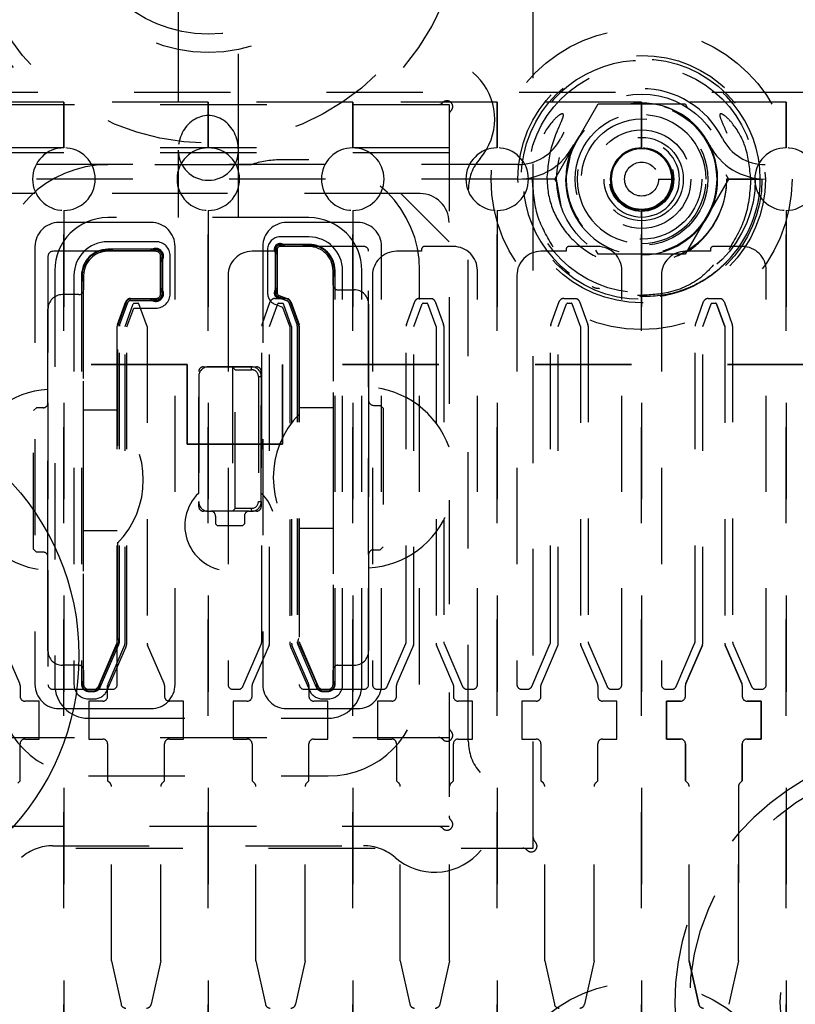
# Model space of a CAD drawing. Header units: inches. Extents: x 1880 to 2363, y -453 to -54.
# Tile 82 of 256: x 1899.632 to 1900.437, y -420.597 to -419.575. Entities that reach past the tile are written whole.
import ezdxf

# ---------------------------------------------------------------- set-up
doc = ezdxf.new("R2010")
doc.units = ezdxf.units.IN
doc.header["$LTSCALE"] = 0.5
doc.header["$MEASUREMENT"] = 0
doc.linetypes.add('HIDDEN', pattern=[0.225, 0.15, -0.075])
doc.linetypes.add('PHANTOM', pattern=[0.25, 0.125, -0.025, 0.025, -0.025, 0.025, -0.025])
doc.layers.add('SID-M-H', color=4, linetype='HIDDEN')
doc.layers.add('SID-M-S', color=105, linetype='Continuous')

msp = doc.modelspace()

# ---------------------------------------------------------------- linework, layer by layer
at = {"color": 7, "linetype": 'PHANTOM', "lineweight": 35}
for p, q in [((1899.80586, -419.93267), (1892.76167, -419.93267)), ((1899.80586, -419.93267), (1899.80586, -420.01563)), ((1903.46701, -419.93267), (1899.90484, -419.93267)), ((1899.90484, -419.93267), (1899.90484, -420.01563)), ((1899.90484, -420.01563), (1899.80586, -420.01563))]:
    msp.add_line(p, q, dxfattribs=at)
at = {"layer": 'SID-M-H'}
for p, q in [((1899.79642, -419.16017), (1899.79642, -419.71017)), ((1899.85892, -419.71017), (1899.85892, -419.16017)), ((1900.16517, -420.42421), (1900.16517, -419.54517)), ((1900.16517, -420.43517), (1900.16517, -419.56517)), ((1900.25054, -419.65017), (1899.4048, -419.65017)), ((1900.85054, -419.65017), (1900.3048, -419.65017)), ((1899.67767, -419.66017), (1899.52767, -419.66017)), ((1899.67767, -419.66017), (1899.67767, -419.70767)), ((1899.82767, -419.66017), (1899.67767, -419.66017)), ((1899.67767, -419.70767), (1899.67767, -419.66017)), ((1899.82767, -419.66017), (1899.82767, -419.70767)), ((1899.97767, -419.66017), (1899.82767, -419.66017)), ((1899.82767, -419.70767), (1899.82767, -419.66017)), ((1899.97767, -419.66017), (1899.97767, -419.70767)), ((1900.12767, -419.66017), (1899.97767, -419.66017)), ((1899.97767, -419.70767), (1899.97767, -419.66017)), ((1900.12767, -419.70767), (1900.12767, -419.66017)), ((1900.12767, -419.66017), (1900.12767, -419.70767)), ((1900.27767, -419.66017), (1900.12767, -419.66017)), ((1900.27767, -419.66017), (1900.27767, -419.70767)), ((1900.42767, -419.66017), (1900.27767, -419.66017)), ((1900.27767, -419.70767), (1900.27767, -419.66017)), ((1900.42767, -419.66017), (1900.42767, -419.70767)), ((1900.57767, -419.66017), (1900.42767, -419.66017)), ((1900.42767, -419.70767), (1900.42767, -419.66017)), ((1899.57767, -419.66267), (1900.07767, -419.66267)), ((1899.58862, -419.66267), (1900.06671, -419.66267)), ((1900.07767, -419.66267), (1900.07767, -420.01849)), ((1900.18748, -419.74017), (1900.23258, -419.66207)), ((1900.23258, -419.66207), (1900.32276, -419.66207)), ((1900.32276, -419.66207), (1900.32523, -419.66634)), ((1900.07767, -419.67362), (1900.07767, -420.40171)), ((1900.27767, -419.68899), (1900.27767, -419.68899)), ((1900.07767, -419.70767), (1899.57767, -419.70767)), ((1899.79642, -419.71017), (1899.79642, -419.78017)), ((1899.85892, -419.78017), (1899.85892, -419.71017)), ((1900.20468, -419.70994), (1900.19867, -419.74017)), ((1900.2072, -419.70445), (1900.20468, -419.70994)), ((1900.27767, -419.70867), (1900.27767, -419.70867)), ((1899.57767, -419.71267), (1900.07767, -419.71267)), ((1899.93217, -419.72017), (1899.90217, -419.72017)), ((1900.14922, -419.72507), (1899.50611, -419.72507)), ((1899.87208, -419.72517), (1899.72317, -419.72517)), ((1900.74922, -419.72507), (1900.40611, -419.72507)), ((1900.14922, -419.74007), (1899.50611, -419.74007)), ((1900.16682, -419.74017), (1900.15442, -419.74017)), ((1900.18929, -419.74017), (1900.15455, -419.74017)), ((1900.18942, -419.74017), (1900.16682, -419.74017)), ((1900.19023, -419.74493), (1900.18748, -419.74017)), ((1900.19417, -419.76784), (1900.18942, -419.74017)), ((1900.29528, -419.74017), (1900.30916, -419.74017)), ((1900.31113, -419.74017), (1900.31113, -419.74017)), ((1900.32097, -419.74017), (1900.32097, -419.74017)), ((1900.36785, -419.74017), (1900.32276, -419.81827)), ((1900.34656, -419.74017), (1900.34656, -419.74017)), ((1900.35641, -419.74017), (1900.35641, -419.74017)), ((1900.3651, -419.7354), (1900.36785, -419.74017)), ((1900.40083, -419.74017), (1900.366, -419.74017)), ((1900.36605, -419.74017), (1900.40079, -419.74017)), ((1900.40092, -419.74017), (1900.36611, -419.74017)), ((1900.74922, -419.74007), (1900.40611, -419.74007)), ((1900.09767, -420.32397), (1900.09767, -419.75136)), ((1900.02767, -419.75517), (1899.57767, -419.75517)), ((1900.04767, -419.75517), (1899.58862, -419.75517)), ((1900.07767, -419.80517), (1900.02767, -419.75517)), ((1899.67767, -419.77267), (1899.67767, -420.69767)), ((1899.67767, -420.69767), (1899.67767, -419.77267)), ((1899.82767, -419.77267), (1899.82767, -420.69767)), ((1899.82767, -420.69767), (1899.82767, -419.77267)), ((1899.97767, -419.77267), (1899.97767, -420.69767)), ((1899.97767, -420.69767), (1899.97767, -419.77267)), ((1900.12767, -420.69767), (1900.12767, -419.77267)), ((1900.12767, -419.77267), (1900.12767, -420.69767)), ((1900.27767, -419.77267), (1900.27767, -420.69767)), ((1900.27767, -420.69767), (1900.27767, -419.77267)), ((1900.42767, -419.77267), (1900.42767, -420.69767)), ((1900.42767, -420.69767), (1900.42767, -419.77267)), ((1899.93217, -419.78017), (1899.72317, -419.78017)), ((1899.76817, -419.78517), (1899.67267, -419.78517)), ((1899.98267, -419.78517), (1899.90917, -419.78517)), ((1899.93217, -419.80017), (1899.90217, -419.80017)), ((1899.64767, -419.81017), (1899.64767, -420.26517)), ((1899.77317, -419.80517), (1899.72317, -419.80517)), ((1899.77317, -419.813), (1899.72317, -419.813)), ((1899.7697, -419.81467), (1899.73038, -419.81467)), ((1899.79317, -420.26517), (1899.79317, -419.81017)), ((1899.88417, -419.81017), (1899.88417, -420.26517)), ((1899.88917, -419.81317), (1899.88917, -419.85832)), ((1899.897, -419.81317), (1899.897, -419.85832)), ((1899.89917, -419.81317), (1899.89917, -419.85832)), ((1899.93217, -419.808), (1899.90217, -419.808)), ((1899.93217, -419.81017), (1899.90217, -419.81017)), ((1899.92496, -419.80967), (1899.90499, -419.80967)), ((1899.98917, -419.81017), (1899.90736, -419.81017)), ((1900.00767, -420.26517), (1900.00767, -419.81017)), ((1900.04917, -419.81317), (1900.04917, -419.81517)), ((1900.08217, -419.81017), (1900.05217, -419.81017)), ((1900.19917, -419.81317), (1900.19917, -419.81517)), ((1900.23217, -419.81017), (1900.20217, -419.81017)), ((1900.23258, -419.81827), (1900.23011, -419.81399)), ((1900.32956, -419.81213), (1900.31113, -419.82143)), ((1900.34917, -419.81317), (1900.34917, -419.81517)), ((1900.38217, -419.81017), (1900.35217, -419.81017)), ((1899.66117, -419.82017), (1899.66117, -419.9588)), ((1899.76692, -419.81517), (1899.66617, -419.81517)), ((1899.77317, -419.81517), (1899.72317, -419.81517)), ((1899.77817, -419.85917), (1899.77817, -419.82017)), ((1899.77867, -419.8557), (1899.77867, -419.82363)), ((1899.78034, -419.85917), (1899.78034, -419.82017)), ((1899.78817, -419.85917), (1899.78817, -419.82017)), ((1899.89917, -419.81517), (1899.87317, -419.81517)), ((1899.89867, -419.816), (1899.89867, -419.8555)), ((1899.89917, -419.81836), (1899.89917, -419.85313)), ((1899.99417, -419.9563), (1899.99417, -419.81517)), ((1900.04917, -419.81517), (1900.02317, -419.81517)), ((1900.19917, -419.81517), (1900.17317, -419.81517)), ((1900.32276, -419.81827), (1900.23258, -419.81827)), ((1900.34917, -419.81517), (1900.32317, -419.81517)), ((1899.66817, -419.83517), (1899.66817, -420.26517)), ((1899.77817, -419.85292), (1899.77817, -419.82641)), ((1899.95717, -419.85017), (1899.95717, -419.83517)), ((1899.95934, -420.26517), (1899.95934, -419.83517)), ((1899.96717, -420.26517), (1899.96717, -419.83517)), ((1899.98717, -420.26517), (1899.98717, -419.83517)), ((1900.04717, -420.26517), (1900.04717, -419.83517)), ((1900.10717, -420.26517), (1900.10717, -419.83517)), ((1900.25717, -420.26517), (1900.25717, -419.83517)), ((1900.40717, -420.26517), (1900.40717, -419.83517)), ((1899.68817, -419.84017), (1899.68817, -420.26517)), ((1899.696, -419.84017), (1899.696, -420.26517)), ((1899.69817, -419.84017), (1899.69817, -419.85517)), ((1899.84817, -419.84017), (1899.84817, -420.26517)), ((1899.95767, -420.2617), (1899.95767, -419.84238)), ((1899.99817, -419.84017), (1899.99817, -420.26517)), ((1900.14817, -419.84017), (1900.14817, -420.26517)), ((1900.29817, -419.84017), (1900.29817, -420.26517)), ((1899.69767, -419.84738), (1899.69767, -420.2617)), ((1899.69817, -420.25017), (1899.69817, -419.85517)), ((1899.95717, -419.85017), (1899.95717, -420.25017)), ((1899.96217, -419.85517), (1899.97917, -419.85517)), ((1899.69317, -419.86017), (1899.67617, -419.86017)), ((1899.74676, -419.86417), (1899.76692, -419.86417)), ((1899.74676, -419.86417), (1899.77317, -419.86417)), ((1899.74676, -419.86467), (1899.7697, -419.86467)), ((1899.89676, -419.86417), (1899.90945, -419.86417)), ((1899.9004, -419.86318), (1899.90954, -419.86651)), ((1899.90114, -419.86114), (1899.91028, -419.86447)), ((1899.90363, -419.86258), (1899.91011, -419.86494)), ((1899.90602, -419.86292), (1899.91028, -419.86447)), ((1900.04676, -419.86417), (1900.05945, -419.86417)), ((1900.05945, -419.86417), (1900.06028, -419.86447)), ((1900.19676, -419.86417), (1900.20945, -419.86417)), ((1900.20945, -419.86417), (1900.21028, -419.86447)), ((1900.27767, -419.85828), (1900.27767, -419.85828)), ((1900.34676, -419.86417), (1900.35945, -419.86417)), ((1900.35945, -419.86417), (1900.36028, -419.86447)), ((1899.66117, -419.97267), (1899.66117, -419.87517)), ((1899.73347, -419.89108), (1899.74207, -419.86746)), ((1899.73347, -419.89108), (1899.74207, -419.86746)), ((1899.73394, -419.89125), (1899.74254, -419.86763)), ((1899.73551, -419.89182), (1899.74411, -419.8682)), ((1899.74117, -419.89332), (1899.74974, -419.86977)), ((1899.74317, -419.89367), (1899.75027, -419.87417)), ((1899.74676, -419.86634), (1899.77317, -419.86634)), ((1899.75027, -419.87417), (1899.77317, -419.87417)), ((1899.75077, -419.86903), (1899.75457, -419.86903)), ((1899.76417, -419.89332), (1899.7556, -419.86977)), ((1899.88347, -419.89108), (1899.89207, -419.86746)), ((1899.89117, -419.89332), (1899.89974, -419.86977)), ((1899.89772, -419.87054), (1899.90467, -419.87307)), ((1899.90077, -419.86903), (1899.90457, -419.86903)), ((1899.90467, -419.87307), (1899.91217, -419.89367)), ((1899.91417, -419.89332), (1899.9056, -419.86977)), ((1899.91123, -419.8682), (1899.91983, -419.89182)), ((1899.9128, -419.86763), (1899.92139, -419.89125)), ((1899.91327, -419.86746), (1899.92186, -419.89108)), ((1899.91327, -419.86746), (1899.92186, -419.89108)), ((1899.99417, -419.87017), (1899.99417, -419.97017)), ((1900.03347, -419.89108), (1900.04207, -419.86746)), ((1900.04117, -419.89332), (1900.04974, -419.86977)), ((1900.05077, -419.86903), (1900.05457, -419.86903)), ((1900.06417, -419.89332), (1900.0556, -419.86977)), ((1900.06327, -419.86746), (1900.07186, -419.89108)), ((1900.18347, -419.89108), (1900.19207, -419.86746)), ((1900.19117, -419.89332), (1900.19974, -419.86977)), ((1900.20077, -419.86903), (1900.20457, -419.86903)), ((1900.21417, -419.89332), (1900.2056, -419.86977)), ((1900.21327, -419.86746), (1900.22186, -419.89108)), ((1900.33347, -419.89108), (1900.34207, -419.86746)), ((1900.34117, -419.89332), (1900.34974, -419.86977)), ((1900.34117, -419.89332), (1900.34974, -419.86977)), ((1900.35077, -419.86903), (1900.35457, -419.86903)), ((1900.35077, -419.86903), (1900.35457, -419.86903)), ((1900.36417, -419.89332), (1900.3556, -419.86977)), ((1900.3556, -419.86977), (1900.36417, -419.89332)), ((1900.36327, -419.86746), (1900.37186, -419.89108)), ((1899.73317, -419.98674), (1899.73317, -419.89279)), ((1899.73317, -420.22067), (1899.73317, -419.89279)), ((1899.73367, -420.2172), (1899.73367, -419.89279)), ((1899.73534, -420.22067), (1899.73534, -419.89279)), ((1899.74117, -420.22232), (1899.74117, -419.89332)), ((1899.74317, -420.22067), (1899.74317, -419.89367)), ((1899.76417, -419.89332), (1899.76417, -420.22232)), ((1899.88317, -420.22067), (1899.88317, -419.89279)), ((1899.89117, -420.22232), (1899.89117, -419.89332)), ((1899.91217, -419.89367), (1899.91217, -420.22067)), ((1899.91417, -419.89332), (1899.91417, -420.22232)), ((1899.92, -419.89279), (1899.92, -420.22067)), ((1899.92167, -419.89279), (1899.92167, -420.2172)), ((1899.92217, -419.89279), (1899.92217, -419.98424)), ((1899.92217, -419.89279), (1899.92217, -420.22067)), ((1900.03317, -420.22067), (1900.03317, -419.89279)), ((1900.04117, -420.22232), (1900.04117, -419.89332)), ((1900.06417, -419.89332), (1900.06417, -420.22232)), ((1900.07217, -419.89279), (1900.07217, -420.22067)), ((1900.18317, -420.22067), (1900.18317, -419.89279)), ((1900.19117, -420.22232), (1900.19117, -419.89332)), ((1900.21417, -419.89332), (1900.21417, -420.22232)), ((1900.22217, -419.89279), (1900.22217, -420.22067)), ((1900.33317, -420.22067), (1900.33317, -419.89279)), ((1900.34117, -420.22232), (1900.34117, -419.89332)), ((1900.34117, -420.22232), (1900.34117, -419.89332)), ((1900.36417, -419.89332), (1900.36417, -420.22232)), ((1900.36417, -419.89332), (1900.36417, -420.22232)), ((1900.37217, -419.89279), (1900.37217, -420.22067)), ((1899.82267, -419.93517), (1899.87767, -419.93517)), ((1899.87267, -419.93517), (1899.82767, -419.93517)), ((1899.85267, -419.93517), (1899.85267, -420.08517)), ((1899.85267, -419.93517), (1899.85567, -419.93817)), ((1899.87267, -419.93817), (1899.87267, -419.93517)), ((1899.81767, -420.06639), (1899.81767, -419.94017)), ((1899.81767, -419.94517), (1899.81767, -420.07517)), ((1899.85567, -419.93817), (1899.87267, -419.93817)), ((1899.85567, -420.08217), (1899.85567, -419.93817)), ((1899.87967, -419.94517), (1899.87967, -420.07517)), ((1899.87967, -419.94517), (1899.88267, -419.94517)), ((1899.88267, -419.94017), (1899.88267, -420.06639)), ((1899.88267, -420.07517), (1899.88267, -419.94517)), ((1899.64917, -419.97767), (1899.64617, -419.98067)), ((1899.65617, -419.97767), (1899.64917, -419.97767)), ((1899.66117, -419.97267), (1899.66117, -420.13267)), ((1899.66117, -420.13267), (1899.66117, -419.97267)), ((1899.95717, -419.97767), (1899.92217, -419.97767)), ((1899.99417, -420.13017), (1899.99417, -419.97017)), ((1899.99417, -419.97017), (1899.99417, -420.13017)), ((1899.99917, -419.97517), (1900.00617, -419.97517)), ((1900.00917, -419.97817), (1900.00617, -419.97517)), ((1900.00917, -419.97817), (1900.00917, -420.12217)), ((1899.64617, -420.12467), (1899.64617, -419.98067)), ((1899.73317, -419.98017), (1899.69817, -419.98017)), ((1899.81767, -420.08017), (1899.81767, -420.07517)), ((1899.87967, -420.07517), (1899.88267, -420.07517)), ((1899.88267, -420.07517), (1899.88267, -420.08017)), ((1899.82767, -420.08517), (1899.82267, -420.08517)), ((1899.82767, -420.08517), (1899.83017, -420.08517)), ((1899.87017, -420.08517), (1899.83017, -420.08517)), ((1899.87017, -420.08517), (1899.83017, -420.08517)), ((1899.83517, -420.09017), (1899.83517, -420.09817)), ((1899.85267, -420.08517), (1899.85567, -420.08217)), ((1899.87267, -420.08217), (1899.85567, -420.08217)), ((1899.86517, -420.09017), (1899.86517, -420.09817)), ((1899.87017, -420.08517), (1899.87267, -420.08517)), ((1899.87267, -420.08517), (1899.87267, -420.08217)), ((1899.87767, -420.08517), (1899.87267, -420.08517)), ((1900.07767, -420.08185), (1900.07767, -420.41267)), ((1899.83517, -420.09817), (1899.83717, -420.10017)), ((1899.86317, -420.10017), (1899.83717, -420.10017)), ((1899.86317, -420.10017), (1899.86517, -420.09817)), ((1899.69817, -420.10517), (1899.73317, -420.10517)), ((1899.92217, -420.10267), (1899.95717, -420.10267)), ((1899.73317, -420.26517), (1899.73317, -420.1186)), ((1899.92217, -420.1161), (1899.92217, -420.26517)), ((1899.64617, -420.12467), (1899.64917, -420.12767)), ((1899.65617, -420.12767), (1899.64917, -420.12767)), ((1899.99417, -420.13017), (1899.99417, -420.23017)), ((1899.99917, -420.12517), (1900.00617, -420.12517)), ((1900.00617, -420.12517), (1900.00917, -420.12217)), ((1899.66117, -420.23017), (1899.66117, -420.13267)), ((1899.66117, -420.14653), (1899.66117, -420.26517)), ((1899.99417, -420.26517), (1899.99417, -420.14403)), ((1899.71351, -420.26715), (1899.73276, -420.22265)), ((1899.7155, -420.26801), (1899.73475, -420.22351)), ((1899.86351, -420.26715), (1899.88276, -420.22265)), ((1899.92059, -420.22351), (1899.93983, -420.26801)), ((1899.92258, -420.22265), (1899.94182, -420.26715)), ((1900.01351, -420.26715), (1900.03276, -420.22265)), ((1900.07258, -420.22265), (1900.09182, -420.26715)), ((1900.16351, -420.26715), (1900.18276, -420.22265)), ((1900.22258, -420.22265), (1900.24182, -420.26715)), ((1900.31351, -420.26715), (1900.33276, -420.22265)), ((1900.37258, -420.22265), (1900.39182, -420.26715)), ((1899.63178, -420.26409), (1899.61458, -420.22431)), ((1899.71534, -420.26417), (1899.73184, -420.22603)), ((1899.72269, -420.27112), (1899.74193, -420.22662)), ((1899.74076, -420.22431), (1899.72355, -420.26409)), ((1899.78178, -420.26409), (1899.76458, -420.22431)), ((1899.89076, -420.22431), (1899.87355, -420.26409)), ((1899.9134, -420.22662), (1899.93265, -420.27112)), ((1899.93178, -420.26409), (1899.91458, -420.22431)), ((1899.92349, -420.22603), (1899.93999, -420.26417)), ((1900.04076, -420.22431), (1900.02355, -420.26409)), ((1900.08178, -420.26409), (1900.06458, -420.22431)), ((1900.19076, -420.22431), (1900.17355, -420.26409)), ((1900.23178, -420.26409), (1900.21458, -420.22431)), ((1900.34076, -420.22431), (1900.32355, -420.26409)), ((1900.32355, -420.26409), (1900.34076, -420.22431)), ((1900.38178, -420.26409), (1900.36458, -420.22431)), ((1900.36458, -420.22431), (1900.38178, -420.26409)), ((1899.69317, -420.24517), (1899.67617, -420.24517)), ((1899.69817, -420.25017), (1899.69817, -420.26517)), ((1899.95717, -420.26517), (1899.95717, -420.25017)), ((1899.96217, -420.24517), (1899.97917, -420.24517)), ((1899.63219, -420.26607), (1899.63219, -420.27741)), ((1899.66617, -420.27017), (1899.72817, -420.27017)), ((1899.70317, -420.27017), (1899.70892, -420.27017)), ((1899.70317, -420.27167), (1899.70892, -420.27167)), ((1899.70317, -420.27234), (1899.70892, -420.27234)), ((1899.72314, -420.27741), (1899.72314, -420.26607)), ((1899.78219, -420.26607), (1899.78219, -420.27741)), ((1899.85317, -420.27017), (1899.85892, -420.27017)), ((1899.87314, -420.27741), (1899.87314, -420.26607)), ((1899.92717, -420.27017), (1899.98917, -420.27017)), ((1899.93219, -420.26607), (1899.93219, -420.27741)), ((1899.94641, -420.27017), (1899.95217, -420.27017)), ((1899.94641, -420.27167), (1899.95217, -420.27167)), ((1899.94641, -420.27234), (1899.95217, -420.27234)), ((1900.00317, -420.27017), (1900.00892, -420.27017)), ((1900.02314, -420.27741), (1900.02314, -420.26607)), ((1900.08219, -420.26607), (1900.08219, -420.27741)), ((1900.09641, -420.27017), (1900.10217, -420.27017)), ((1900.15317, -420.27017), (1900.15892, -420.27017)), ((1900.17314, -420.27741), (1900.17314, -420.26607)), ((1900.23219, -420.26607), (1900.23219, -420.27741)), ((1900.24641, -420.27017), (1900.25217, -420.27017)), ((1900.30317, -420.27017), (1900.30892, -420.27017)), ((1900.32314, -420.27741), (1900.32314, -420.26607)), ((1900.32314, -420.27741), (1900.32314, -420.26607)), ((1900.38219, -420.26607), (1900.38219, -420.27741)), ((1900.38219, -420.26607), (1900.38219, -420.27741)), ((1900.39641, -420.27017), (1900.40217, -420.27017)), ((1899.65188, -420.28241), (1899.63719, -420.28241)), ((1899.65188, -420.32178), (1899.65188, -420.28241)), ((1899.70317, -420.28017), (1899.70892, -420.28017)), ((1899.70345, -420.28241), (1899.70345, -420.32178)), ((1899.71814, -420.28241), (1899.70345, -420.28241)), ((1899.80188, -420.28241), (1899.78719, -420.28241)), ((1899.80188, -420.32178), (1899.80188, -420.28241)), ((1899.85345, -420.28241), (1899.85345, -420.32178)), ((1899.86814, -420.28241), (1899.85345, -420.28241)), ((1899.95188, -420.28241), (1899.93719, -420.28241)), ((1899.94641, -420.28017), (1899.95217, -420.28017)), ((1899.95188, -420.32178), (1899.95188, -420.28241)), ((1900.00345, -420.28241), (1900.00345, -420.32178)), ((1900.01814, -420.28241), (1900.00345, -420.28241)), ((1900.10188, -420.28241), (1900.08719, -420.28241)), ((1900.10188, -420.32178), (1900.10188, -420.28241)), ((1900.15345, -420.28241), (1900.15345, -420.32178)), ((1900.16814, -420.28241), (1900.15345, -420.28241)), ((1900.25188, -420.28241), (1900.23719, -420.28241)), ((1900.25188, -420.32178), (1900.25188, -420.28241)), ((1900.30345, -420.28241), (1900.30345, -420.32178)), ((1900.31814, -420.28241), (1900.30345, -420.28241)), ((1900.30345, -420.28241), (1900.31814, -420.28241)), ((1900.30345, -420.32178), (1900.30345, -420.28241)), ((1900.40188, -420.28241), (1900.38719, -420.28241)), ((1900.38719, -420.28241), (1900.40188, -420.28241)), ((1900.40188, -420.32178), (1900.40188, -420.28241)), ((1900.40188, -420.28241), (1900.40188, -420.32178)), ((1899.67267, -420.29017), (1899.76817, -420.29017)), ((1899.90917, -420.29017), (1899.98267, -420.29017)), ((1899.70317, -420.30017), (1899.95217, -420.30017)), ((1899.57767, -420.32017), (1900.07767, -420.32017)), ((1899.58862, -420.32017), (1900.06671, -420.32017)), ((1899.63719, -420.32178), (1899.65188, -420.32178)), ((1899.70345, -420.32178), (1899.71814, -420.32178)), ((1899.78719, -420.32178), (1899.80188, -420.32178)), ((1899.85345, -420.32178), (1899.86814, -420.32178)), ((1899.93719, -420.32178), (1899.95188, -420.32178)), ((1900.00345, -420.32178), (1900.01814, -420.32178)), ((1900.08719, -420.32178), (1900.10188, -420.32178)), ((1900.15345, -420.32178), (1900.16814, -420.32178)), ((1900.23719, -420.32178), (1900.25188, -420.32178)), ((1900.30345, -420.32178), (1900.31814, -420.32178)), ((1900.31814, -420.32178), (1900.30345, -420.32178)), ((1900.38719, -420.32178), (1900.40188, -420.32178)), ((1900.40188, -420.32178), (1900.38719, -420.32178)), ((1899.63219, -420.36509), (1899.63219, -420.32678)), ((1899.72314, -420.32678), (1899.72314, -420.36509)), ((1899.78219, -420.36509), (1899.78219, -420.32678)), ((1899.87314, -420.32678), (1899.87314, -420.36509)), ((1899.93219, -420.36509), (1899.93219, -420.32678)), ((1900.02314, -420.32678), (1900.02314, -420.36509)), ((1900.08219, -420.36509), (1900.08219, -420.32678)), ((1900.17314, -420.32678), (1900.17314, -420.36509)), ((1900.23219, -420.36509), (1900.23219, -420.32678)), ((1900.32314, -420.32678), (1900.32314, -420.36509)), ((1900.32314, -420.36509), (1900.32314, -420.32678)), ((1900.38219, -420.36509), (1900.38219, -420.32678)), ((1900.38219, -420.32678), (1900.38219, -420.36509)), ((1899.63219, -420.36509), (1899.62972, -420.36756)), ((1899.70317, -420.36017), (1899.95217, -420.36017)), ((1899.72561, -420.36756), (1899.72314, -420.36509)), ((1899.78219, -420.36509), (1899.77972, -420.36756)), ((1899.87561, -420.36756), (1899.87314, -420.36509)), ((1899.93219, -420.36509), (1899.92972, -420.36756)), ((1900.02561, -420.36756), (1900.02314, -420.36509)), ((1900.08219, -420.36509), (1900.07972, -420.36756)), ((1900.17561, -420.36756), (1900.17314, -420.36509)), ((1900.23219, -420.36509), (1900.22972, -420.36756)), ((1900.32561, -420.36756), (1900.32314, -420.36509)), ((1900.32561, -420.36756), (1900.32314, -420.36509)), ((1900.38219, -420.36509), (1900.37972, -420.36756)), ((1900.38219, -420.36509), (1900.37972, -420.36756)), ((1899.72708, -420.5521), (1899.72708, -420.3711)), ((1899.77826, -420.5521), (1899.77826, -420.3711)), ((1899.87708, -420.5521), (1899.87708, -420.3711)), ((1899.92826, -420.5521), (1899.92826, -420.3711)), ((1900.02708, -420.5521), (1900.02708, -420.3711)), ((1900.07826, -420.5521), (1900.07826, -420.3711)), ((1900.17708, -420.5521), (1900.17708, -420.3711)), ((1900.22826, -420.5521), (1900.22826, -420.3711)), ((1900.32708, -420.5521), (1900.32708, -420.3711)), ((1900.32708, -420.5521), (1900.32708, -420.3711)), ((1900.37826, -420.5521), (1900.37826, -420.3711)), ((1900.37826, -420.3711), (1900.37826, -420.5521)), ((1900.06671, -420.41267), (1899.60767, -420.41267)), ((1900.07767, -420.41267), (1899.62767, -420.41267)), ((1899.49017, -420.43517), (1900.16517, -420.43517)), ((1899.50112, -420.43517), (1900.15421, -420.43517)), ((1899.66636, -420.43267), (1899.98897, -420.43267)), ((1899.72708, -420.5521), (1899.73704, -420.59738)), ((1899.77826, -420.5521), (1899.76829, -420.59738)), ((1899.87708, -420.5521), (1899.88704, -420.59738)), ((1899.92826, -420.5521), (1899.91829, -420.59738)), ((1900.02708, -420.5521), (1900.03704, -420.59738)), ((1900.07826, -420.5521), (1900.06829, -420.59738)), ((1900.17708, -420.5521), (1900.18704, -420.59738)), ((1900.22826, -420.5521), (1900.21829, -420.59738)), ((1900.32708, -420.5521), (1900.33704, -420.59738)), ((1900.33704, -420.59738), (1900.32708, -420.5521)), ((1900.37826, -420.5521), (1900.36829, -420.59738)), ((1900.37826, -420.5521), (1900.36829, -420.59738))]:
    msp.add_line(p, q, dxfattribs=at)
for centre, radius in [((1899.82767, -419.45267), 0.25), ((1899.82767, -419.45267), 0.156), ((1899.82767, -419.45267), 0.137), ((1900.27767, -419.74017), 0.15625), ((1900.27767, -419.74017), 0.1285), ((1900.27767, -419.74017), 0.125), ((1900.27767, -419.74017), 0.11811), ((1900.27767, -419.74017), 0.08825), ((1900.27767, -419.74017), 0.078), ((1900.27767, -419.74017), 0.0689), ((1900.27767, -419.74017), 0.0625), ((1900.27767, -419.74017), 0.05118), ((1900.27767, -419.74017), 0.04331), ((1900.27767, -419.74017), 0.03346), ((1900.27767, -419.74017), 0.0315), ((1900.27767, -419.74017), 0.01761), ((1900.57767, -420.59517), 0.25), ((1900.57767, -420.59517), 0.156), ((1900.27767, -420.73017), 0.15625)]:
    msp.add_circle(centre, radius, dxfattribs=at)
for centre, radius, start, end in [((1899.82767, -419.45267), 0.2655, 319.75881, 220.24119), ((1900.06267, -419.67767), 0.0625, 319.07394, 121.15576), ((1900.27767, -419.74017), 0.12325, 0, 315.72721), ((1900.27767, -419.74017), 0.094, 26.87743, 153.12257), ((1900.06671, -419.65667), 0.006, 270, 317.40773), ((1900.07554, -419.66479), 0.006, 312.59227, 137.40773), ((1900.27767, -419.74017), 0.07874, 0, 270), ((1900.27767, -419.74017), 0.079, 26.87743, 153.12257), ((1900.08367, -419.67362), 0.006, 132.59227, 180), ((1900.27767, -419.74017), 0.06693, 0, 270), ((1900.14922, -419.67507), 0.05, 270, 333.12257), ((1900.27767, -419.74017), 0.03937, 270, 180), ((1900.40611, -419.67507), 0.05, 206.87743, 270), ((1899.67767, -419.74017), 0.0325, 90, 270), ((1899.67767, -419.74017), 0.0325, 270, 90), ((1899.82767, -419.74017), 0.0325, 90, 270), ((1899.82767, -419.71017), 0.03125, 180, 0), ((1899.82767, -419.74017), 0.0325, 270, 90), ((1899.97767, -419.74017), 0.0325, 90, 270), ((1899.97767, -419.74017), 0.0325, 270, 90), ((1900.12767, -419.74017), 0.0325, 90, 270), ((1900.12767, -419.74017), 0.0325, 270, 90), ((1900.14922, -419.67507), 0.065, 270, 333.12257), ((1900.27767, -419.74017), 0.079, 180, 26.87743), ((1900.27767, -419.74017), 0.0325, 90, 270), ((1900.27767, -419.74017), 0.0315, 90, 180), ((1900.27767, -419.74017), 0.0325, 270, 90), ((1900.27767, -419.74017), 0.0315, 270, 90), ((1900.40611, -419.67507), 0.065, 206.87743, 270), ((1900.42767, -419.74017), 0.0325, 90, 270), ((1900.42767, -419.74017), 0.0325, 270, 90), ((1899.90217, -419.81317), 0.093, 90, 108.87324), ((1899.93217, -419.83517), 0.115, 0, 90), ((1900.14767, -419.75136), 0.05, 139.07394, 180), ((1899.72317, -419.84017), 0.115, 90, 180), ((1900.27767, -419.74017), 0.03937, 180, 270), ((1900.27767, -419.74017), 0.0315, 180, 270), ((1900.27767, -419.74017), 0.07874, 270, 0), ((1900.27767, -419.74017), 0.06693, 270, 0), ((1900.27767, -419.74017), 0.12325, 315.72721, 0), ((1900.04767, -419.78517), 0.03, 0, 90), ((1899.72317, -419.83517), 0.055, 90, 180), ((1899.93217, -419.83517), 0.055, 0, 90), ((1899.67267, -419.81017), 0.025, 90, 180), ((1899.76817, -419.81017), 0.025, 0, 90), ((1899.90917, -419.81017), 0.025, 90, 180), ((1899.98267, -419.81017), 0.025, 0, 90), ((1899.90217, -419.81317), 0.013, 90, 180), ((1899.93217, -419.83517), 0.035, 0, 90), ((1899.72317, -419.84017), 0.035, 90, 180), ((1899.72317, -419.84017), 0.02717, 90, 180), ((1899.72317, -419.84017), 0.0265, 74.20972, 195.79028), ((1899.77317, -419.82017), 0.008, 308.68219, 141.31781), ((1899.77317, -419.82017), 0.0065, 327.79577, 122.20423), ((1899.77317, -419.82017), 0.015, 0, 90), ((1899.77317, -419.82017), 0.00717, 0, 90), ((1899.90217, -419.81317), 0.006, 30, 240), ((1899.90217, -419.81317), 0.00517, 90, 180), ((1899.90217, -419.81317), 0.0045, 51.05756, 218.94244), ((1899.90217, -419.81317), 0.003, 90, 180), ((1899.93217, -419.83517), 0.0265, 344.20972, 105.79028), ((1899.93217, -419.83517), 0.02717, 0, 90), ((1899.93217, -419.83517), 0.025, 0, 90), ((1899.98917, -419.81517), 0.005, 0, 90), ((1900.05217, -419.81317), 0.003, 90, 180), ((1900.08217, -419.83517), 0.025, 0, 90), ((1900.20217, -419.81317), 0.003, 90, 180), ((1900.23217, -419.83517), 0.025, 0, 90), ((1900.35217, -419.81317), 0.003, 90, 180), ((1900.38217, -419.83517), 0.025, 0, 90), ((1899.66617, -419.82017), 0.005, 90, 180), ((1899.72317, -419.84017), 0.025, 90, 180), ((1899.77317, -419.82017), 0.005, 0, 90), ((1899.87317, -419.84017), 0.025, 90, 180), ((1900.02317, -419.84017), 0.025, 90, 180), ((1900.17317, -419.84017), 0.025, 90, 180), ((1900.32317, -419.84017), 0.025, 90, 180), ((1899.69317, -419.85517), 0.005, 270, 0), ((1899.77317, -419.85917), 0.008, 218.68219, 51.31781), ((1899.77317, -419.85917), 0.0065, 237.79577, 32.20423), ((1899.90217, -419.85832), 0.006, 120, 310), ((1899.90217, -419.85832), 0.0045, 141.05756, 288.94244), ((1899.96217, -419.85017), 0.005, 180, 270), ((1899.97917, -419.87017), 0.015, 0, 90), ((1899.67617, -419.87517), 0.015, 90, 180), ((1899.74676, -419.86917), 0.005, 90, 160), ((1899.74676, -419.86917), 0.005, 90, 160), ((1899.74676, -419.86917), 0.0045, 90, 160), ((1899.77317, -419.85917), 0.015, 270, 0), ((1899.77317, -419.85917), 0.00717, 270, 0), ((1899.77317, -419.85917), 0.005, 270, 0), ((1899.90217, -419.85832), 0.013, 180, 250), ((1899.89676, -419.86917), 0.005, 90, 160), ((1899.90217, -419.85832), 0.00517, 180, 250), ((1899.90217, -419.85832), 0.003, 180, 250), ((1899.90857, -419.86917), 0.0045, 20, 70), ((1899.90857, -419.86917), 0.005, 20, 70), ((1899.90857, -419.86917), 0.005, 20, 70), ((1900.04676, -419.86917), 0.005, 90, 160), ((1900.05857, -419.86917), 0.005, 20, 70), ((1900.19676, -419.86917), 0.005, 90, 160), ((1900.20857, -419.86917), 0.005, 20, 70), ((1900.34676, -419.86917), 0.005, 90, 160), ((1900.35857, -419.86917), 0.005, 20, 70), ((1899.74676, -419.86917), 0.00283, 90, 160), ((1899.75317, -419.87341), 0.005, 118.69771, 133.30625), ((1899.75217, -419.87341), 0.005, 46.69375, 61.30229), ((1899.90317, -419.87341), 0.005, 118.69771, 133.30625), ((1899.90217, -419.87341), 0.005, 46.69375, 61.30229), ((1899.90857, -419.86917), 0.00283, 20, 70), ((1900.05317, -419.87341), 0.005, 118.69771, 133.30625), ((1900.05217, -419.87341), 0.005, 46.69375, 61.30229), ((1900.20317, -419.87341), 0.005, 118.69771, 133.30625), ((1900.20217, -419.87341), 0.005, 46.69375, 61.30229), ((1900.35317, -419.87341), 0.005, 118.69771, 133.30625), ((1900.35317, -419.87341), 0.005, 118.69771, 133.30625), ((1900.35217, -419.87341), 0.005, 46.69375, 61.30229), ((1900.35217, -419.87341), 0.005, 46.69375, 61.30229), ((1899.73817, -419.89279), 0.005, 160, 180), ((1899.73817, -419.89279), 0.005, 160, 180), ((1899.73817, -419.89279), 0.0045, 160, 180), ((1899.73817, -419.89279), 0.00283, 160, 180), ((1899.88817, -419.89279), 0.005, 160, 180), ((1899.91717, -419.89279), 0.00283, 0, 20), ((1899.91717, -419.89279), 0.0045, 0, 20), ((1899.91717, -419.89279), 0.005, 0, 20), ((1899.91717, -419.89279), 0.005, 0, 20), ((1900.03817, -419.89279), 0.005, 160, 180), ((1900.06717, -419.89279), 0.005, 0, 20), ((1900.18817, -419.89279), 0.005, 160, 180), ((1900.21717, -419.89279), 0.005, 0, 20), ((1900.33817, -419.89279), 0.005, 160, 180), ((1900.36717, -419.89279), 0.005, 0, 20), ((1899.82267, -419.94017), 0.005, 90, 180), ((1899.82767, -419.94517), 0.01, 90, 180), ((1899.87267, -419.94517), 0.01, 0, 90), ((1899.87767, -419.94017), 0.005, 0, 90), ((1899.87267, -419.94517), 0.007, 0, 90), ((1899.98917, -420.05017), 0.094, 19.6968, 86.95091), ((1899.66617, -420.05267), 0.094, 93.04909, 160.3032), ((1899.65617, -419.97267), 0.005, 270, 0), ((1899.99917, -419.97017), 0.005, 180, 270), ((1899.66617, -420.05267), 0.094, 315.46041, 44.53959), ((1899.98917, -420.05017), 0.094, 135.46041, 224.53959), ((1899.85017, -420.10017), 0.04688, 133.89455, 46.10545), ((1899.82767, -420.07517), 0.01, 180, 270), ((1899.82267, -420.08017), 0.005, 180, 270), ((1899.87267, -420.07517), 0.01, 270, 0), ((1899.87267, -420.07517), 0.007, 270, 0), ((1899.87767, -420.08017), 0.005, 270, 0), ((1899.66617, -420.05267), 0.094, 199.6968, 266.95091), ((1899.83017, -420.09017), 0.005, 0, 90), ((1899.87017, -420.09017), 0.005, 90, 180), ((1899.98917, -420.05017), 0.094, 273.04909, 340.3032), ((1899.65617, -420.13267), 0.005, 0, 90), ((1899.99917, -420.13017), 0.005, 90, 180), ((1899.72817, -420.22067), 0.0065, 304.40729, 32.20423), ((1899.72817, -420.22067), 0.005, 336.61152, 0), ((1899.72817, -420.22067), 0.00717, 336.61152, 0), ((1899.73617, -420.22232), 0.005, 336.61152, 0), ((1899.72817, -420.22067), 0.015, 336.61152, 0), ((1899.76917, -420.22232), 0.005, 180, 203.38848), ((1899.87817, -420.22067), 0.005, 336.61152, 0), ((1899.88617, -420.22232), 0.005, 336.61152, 0), ((1899.92717, -420.22067), 0.015, 180, 203.38848), ((1899.91917, -420.22232), 0.005, 180, 203.38848), ((1899.92717, -420.22067), 0.00717, 180, 203.38848), ((1899.92717, -420.22067), 0.0065, 147.79577, 235.59271), ((1899.92717, -420.22067), 0.005, 180, 203.38848), ((1900.02817, -420.22067), 0.005, 336.61152, 0), ((1900.03617, -420.22232), 0.005, 336.61152, 0), ((1900.06917, -420.22232), 0.005, 180, 203.38848), ((1900.07717, -420.22067), 0.005, 180, 203.38848), ((1900.17817, -420.22067), 0.005, 336.61152, 0), ((1900.18617, -420.22232), 0.005, 336.61152, 0), ((1900.21917, -420.22232), 0.005, 180, 203.38848), ((1900.22717, -420.22067), 0.005, 180, 203.38848), ((1900.32817, -420.22067), 0.005, 336.61152, 0), ((1900.33617, -420.22232), 0.005, 336.61152, 0), ((1900.33617, -420.22232), 0.005, 336.61152, 0), ((1900.36917, -420.22232), 0.005, 180, 203.38848), ((1900.36917, -420.22232), 0.005, 180, 203.38848), ((1900.37717, -420.22067), 0.005, 180, 203.38848), ((1899.67617, -420.23017), 0.015, 180, 270), ((1899.97917, -420.23017), 0.015, 270, 0), ((1899.69317, -420.25017), 0.005, 0, 90), ((1899.96217, -420.25017), 0.005, 90, 180), ((1899.62719, -420.26607), 0.005, 0, 23.38848), ((1899.70317, -420.26517), 0.0065, 147.79577, 270), ((1899.70892, -420.26517), 0.0065, 270, 8.81575), ((1899.72814, -420.26607), 0.005, 156.61152, 180), ((1899.77719, -420.26607), 0.005, 0, 23.38848), ((1899.87814, -420.26607), 0.005, 156.61152, 180), ((1899.92719, -420.26607), 0.005, 0, 23.38848), ((1899.94641, -420.26517), 0.0065, 171.18425, 270), ((1899.95217, -420.26517), 0.0065, 270, 32.20423), ((1900.02814, -420.26607), 0.005, 156.61152, 180), ((1900.07719, -420.26607), 0.005, 0, 23.38848), ((1900.17814, -420.26607), 0.005, 156.61152, 180), ((1900.22719, -420.26607), 0.005, 0, 23.38848), ((1900.32814, -420.26607), 0.005, 156.61152, 180), ((1900.32814, -420.26607), 0.005, 156.61152, 180), ((1900.37719, -420.26607), 0.005, 0, 23.38848), ((1900.37719, -420.26607), 0.005, 0, 23.38848), ((1899.70317, -420.26517), 0.095, 180, 270), ((1899.67267, -420.26517), 0.025, 180, 270), ((1899.66617, -420.26517), 0.005, 180, 270), ((1899.70317, -420.26517), 0.035, 180, 270), ((1899.70317, -420.26517), 0.015, 180, 270), ((1899.70317, -420.26517), 0.00717, 180, 270), ((1899.70317, -420.26517), 0.005, 180, 270), ((1899.70892, -420.26517), 0.005, 270, 336.61152), ((1899.70892, -420.26517), 0.00717, 270, 336.61152), ((1899.70892, -420.26517), 0.015, 270, 336.61152), ((1899.72817, -420.26517), 0.005, 270, 0), ((1899.76817, -420.26517), 0.025, 270, 0), ((1899.85317, -420.26517), 0.005, 180, 270), ((1899.85892, -420.26517), 0.005, 270, 336.61152), ((1899.90917, -420.26517), 0.025, 180, 270), ((1899.92717, -420.26517), 0.005, 180, 270), ((1899.94641, -420.26517), 0.015, 203.38848, 270), ((1899.94641, -420.26517), 0.00717, 203.38848, 270), ((1899.94641, -420.26517), 0.005, 203.38848, 270), ((1899.95217, -420.26517), 0.015, 270, 0), ((1899.95217, -420.26517), 0.00717, 270, 0), ((1899.95217, -420.26517), 0.035, 270, 0), ((1899.95217, -420.26517), 0.095, 270, 0), ((1899.95217, -420.26517), 0.005, 270, 0), ((1899.98267, -420.26517), 0.025, 270, 0), ((1899.98917, -420.26517), 0.005, 270, 0), ((1900.00317, -420.26517), 0.005, 180, 270), ((1900.00892, -420.26517), 0.005, 270, 336.61152), ((1900.09641, -420.26517), 0.005, 203.38848, 270), ((1900.10217, -420.26517), 0.005, 270, 0), ((1900.15317, -420.26517), 0.005, 180, 270), ((1900.15892, -420.26517), 0.005, 270, 336.61152), ((1900.24641, -420.26517), 0.005, 203.38848, 270), ((1900.25217, -420.26517), 0.005, 270, 0), ((1900.30317, -420.26517), 0.005, 180, 270), ((1900.30892, -420.26517), 0.005, 270, 336.61152), ((1900.39641, -420.26517), 0.005, 203.38848, 270), ((1900.40217, -420.26517), 0.005, 270, 0), ((1899.63719, -420.27741), 0.005, 180, 270), ((1899.71814, -420.27741), 0.005, 270, 0), ((1899.78719, -420.27741), 0.005, 180, 270), ((1899.86814, -420.27741), 0.005, 270, 0), ((1899.93719, -420.27741), 0.005, 180, 270), ((1900.01814, -420.27741), 0.005, 270, 0), ((1900.08719, -420.27741), 0.005, 180, 270), ((1900.16814, -420.27741), 0.005, 270, 0), ((1900.23719, -420.27741), 0.005, 180, 270), ((1900.31814, -420.27741), 0.005, 270, 0), ((1900.31814, -420.27741), 0.005, 270, 0), ((1900.38719, -420.27741), 0.005, 180, 270), ((1900.38719, -420.27741), 0.005, 180, 270), ((1900.07554, -420.31805), 0.006, 222.59227, 47.40773), ((1900.08367, -420.30921), 0.006, 180, 227.40773), ((1899.63719, -420.32678), 0.005, 90, 180), ((1899.71814, -420.32678), 0.005, 0, 90), ((1899.78719, -420.32678), 0.005, 90, 180), ((1899.86814, -420.32678), 0.005, 0, 90), ((1899.93719, -420.32678), 0.005, 90, 180), ((1900.01814, -420.32678), 0.005, 0, 90), ((1900.06671, -420.32617), 0.006, 42.59227, 90), ((1900.08719, -420.32678), 0.005, 90, 180), ((1900.14767, -420.32397), 0.05, 180, 220.92606), ((1900.16814, -420.32678), 0.005, 0, 90), ((1900.23719, -420.32678), 0.005, 90, 180), ((1900.31814, -420.32678), 0.005, 0, 90), ((1900.31814, -420.32678), 0.005, 0, 90), ((1900.38719, -420.32678), 0.005, 90, 180), ((1900.38719, -420.32678), 0.005, 90, 180), ((1899.59267, -420.39767), 0.0625, 139.07394, 310.92606), ((1900.06267, -420.39767), 0.0625, 229.07394, 40.92606), ((1900.57767, -420.59517), 0.2655, 119.31707, 60.68293), ((1899.72208, -420.3711), 0.005, 0, 45), ((1899.78326, -420.3711), 0.005, 135, 180), ((1899.87208, -420.3711), 0.005, 0, 45), ((1899.93326, -420.3711), 0.005, 135, 180), ((1900.02208, -420.3711), 0.005, 0, 45), ((1900.08326, -420.3711), 0.005, 135, 180), ((1900.17208, -420.3711), 0.005, 0, 45), ((1900.23326, -420.3711), 0.005, 135, 180), ((1900.32208, -420.3711), 0.005, 0, 45), ((1900.32208, -420.3711), 0.005, 0, 45), ((1900.38326, -420.3711), 0.005, 135, 180), ((1900.38326, -420.3711), 0.005, 135, 180), ((1900.07554, -420.41055), 0.006, 222.59227, 47.40773), ((1900.08367, -420.40171), 0.006, 180, 227.40773), ((1900.06671, -420.41867), 0.006, 42.59227, 90), ((1900.17117, -420.42421), 0.006, 180, 227.40773), ((1899.66636, -420.48267), 0.05, 90, 130.92606), ((1899.98897, -420.48267), 0.05, 49.07394, 90), ((1900.15421, -420.44117), 0.006, 42.59227, 90), ((1900.16304, -420.43305), 0.006, 222.59227, 47.40773), ((1899.74192, -420.59631), 0.005, 192.40742, 270), ((1899.76341, -420.59631), 0.005, 270, 347.59258), ((1899.89192, -420.59631), 0.005, 192.40742, 270), ((1899.91341, -420.59631), 0.005, 270, 347.59258), ((1900.04192, -420.59631), 0.005, 192.40742, 270), ((1900.06341, -420.59631), 0.005, 270, 347.59258), ((1900.19192, -420.59631), 0.005, 192.40742, 270), ((1900.21341, -420.59631), 0.005, 270, 347.59258), ((1900.34192, -420.59631), 0.005, 192.40742, 270), ((1900.34192, -420.59631), 0.005, 192.40742, 270)]:
    msp.add_arc(centre, radius, start, end, dxfattribs=at)
msp.add_ellipse((1899.82767, -419.71017), major_axis=(0, -0.03608), ratio=0.8660254, start_param=1.5707963, end_param=4.712389, dxfattribs=at)
for points, knots in [([(1900.17954, -419.74017), (1900.18055, -419.72833), (1900.18205, -419.71063), (1900.1895, -419.69139), (1900.19361, -419.68212), (1900.19556, -419.67746), (1900.19632, -419.67505), (1900.1965, -419.6738), (1900.19645, -419.67313), (1900.19631, -419.67274), (1900.19607, -419.67248), (1900.19578, -419.67234), (1900.19531, -419.67228), (1900.19413, -419.67253), (1900.1904, -419.6747), (1900.18143, -419.68367), (1900.16971, -419.70341), (1900.1646, -419.72491), (1900.16433, -419.73797), (1900.16429, -419.74017)], [0, 0, 0, 0, 0.23796142, 0.35586481, 0.41395627, 0.44300957, 0.45767228, 0.46502019, 0.46814497, 0.47130467, 0.47318958, 0.47507535, 0.47774085, 0.48267955, 0.49891534, 0.56383282, 0.73653813, 0.95560216, 1, 1, 1, 1]), ([(1900.39104, -419.74017), (1900.38998, -419.72892), (1900.38807, -419.70878), (1900.37615, -419.68678), (1900.36657, -419.676), (1900.36176, -419.67277), (1900.36035, -419.67234), (1900.35986, -419.67229), (1900.35946, -419.67237), (1900.35919, -419.67253), (1900.35899, -419.67281), (1900.35884, -419.6733), (1900.35888, -419.67479), (1900.3607, -419.68007), (1900.36656, -419.69261), (1900.37401, -419.71344), (1900.37519, -419.73115), (1900.37579, -419.74017)], [0, 0, 0, 0, 0.2257023, 0.4042496, 0.4931466, 0.5153527, 0.5191338, 0.5229358, 0.5250771, 0.5272378, 0.5291333, 0.5319246, 0.5373757, 0.5588102, 0.6434775, 0.8183439, 1, 1, 1, 1]), ([(1900.18588, -419.81084), (1900.17973, -419.80035), (1900.16695, -419.77855), (1900.1652, -419.75328), (1900.16429, -419.74017)], [0, 0, 0, 0, 0.4811833, 1, 1, 1, 1]), ([(1900.17954, -419.74017), (1900.17964, -419.74314), (1900.18008, -419.7565), (1900.18731, -419.78013), (1900.20663, -419.80611), (1900.23378, -419.82426), (1900.26511, -419.83239), (1900.29687, -419.82988), (1900.3256, -419.81738), (1900.34841, -419.79648), (1900.36005, -419.77488), (1900.36389, -419.76045), (1900.36505, -419.75405), (1900.36547, -419.75101), (1900.36577, -419.74802), (1900.36594, -419.74579), (1900.36608, -419.74301), (1900.3661, -419.74113), (1900.36611, -419.74017)], [0, 0, 0, 0, 0.03098211, 0.13909616, 0.2504876, 0.36232093, 0.47307836, 0.5820155, 0.68890031, 0.79398709, 0.89894063, 0.9391461, 0.94917767, 0.96667595, 0.97104888, 0.98044093, 0.98998471, 1, 1, 1, 1]), ([(1900.39104, -419.74017), (1900.3901, -419.75327), (1900.38819, -419.77955), (1900.3748, -419.80224), (1900.36809, -419.81362)], [0, 0, 0, 0, 0.4982217, 1, 1, 1, 1]), ([(1900.27767, -419.77954), (1900.27767, -419.77842), (1900.27767, -419.7761), (1900.27767, -419.77346), (1900.27767, -419.77192), (1900.27767, -419.77175), (1900.27767, -419.77166)], [0, 0, 0, 0, 0.2702613, 0.5624294, 0.7897364, 1, 1, 1, 1]), ([(1900.36592, -419.82621), (1900.3647, -419.82742), (1900.35384, -419.83826), (1900.32931, -419.85437), (1900.28945, -419.86433), (1900.24995, -419.85954), (1900.22155, -419.84852), (1900.21052, -419.83692), (1900.20848, -419.83478)], [0, 0, 0, 0, 0.0296945, 0.2651226, 0.4965645, 0.7242061, 0.9489615, 1, 1, 1, 1]), ([(1900.35235, -419.8293), (1900.34858, -419.83338), (1900.33595, -419.84703), (1900.3078, -419.85958), (1900.28402, -419.86066), (1900.27324, -419.86115)], [0, 0, 0, 0, 0.18882548, 0.63213029, 1, 1, 1, 1]), ([(1900.2339, -419.854), (1900.23152, -419.85377), (1900.22882, -419.85351), (1900.22666, -419.85202), (1900.22641, -419.85184)], [0, 0, 0, 0, 0.88399939, 1, 1, 1, 1])]:
    msp.add_open_spline(points, degree=3, knots=knots, dxfattribs=at)
at = {"layer": 'SID-M-S'}
msp.add_circle((1899.42767, -420.23517), 0.26565, dxfattribs=at)

doc.saveas('drawing.dxf')
